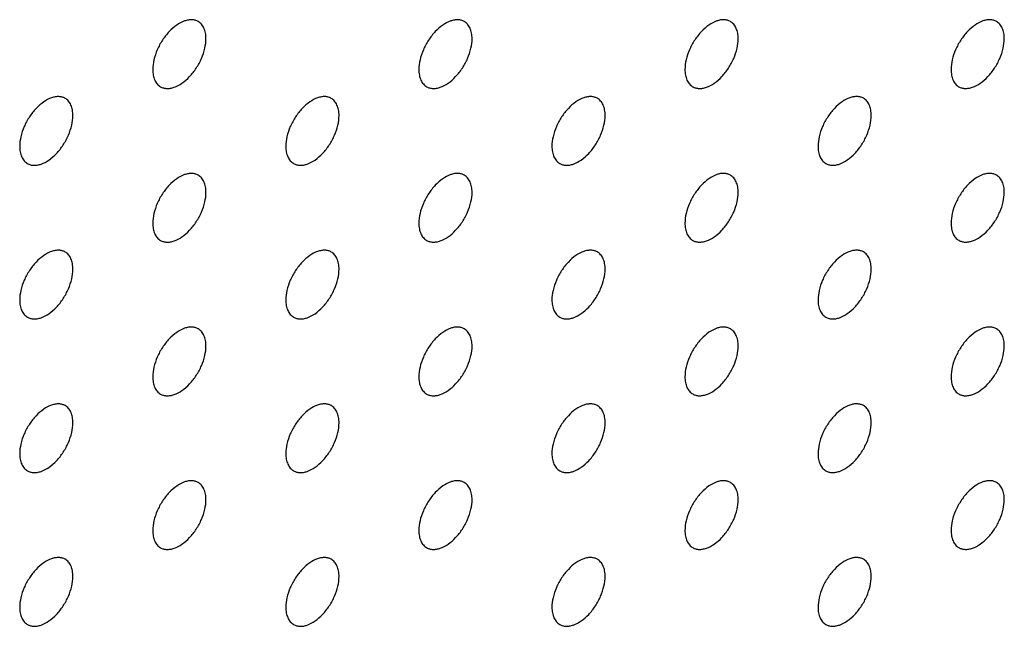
# Model space of a CAD drawing. Header units: inches. Extents: x 0 to 34, y 0 to 22.
# Tile 82 of 176: x 25.229 to 25.752, y 8.494 to 8.817. Entities that reach past the tile are written whole.
import ezdxf

# ---------------------------------------------------------------- set-up
doc = ezdxf.new("R2010")
doc.units = ezdxf.units.IN
doc.header["$LTSCALE"] = 1.87
doc.header["$MEASUREMENT"] = 0
doc.layers.add('02___PRT_ALL_AXES', color=7, linetype='CONTINUOUS')

msp = doc.modelspace()

# ---------------------------------------------------------------- linework, layer by layer
at = {"layer": '02___PRT_ALL_AXES', "color": 7, "linetype": 'CONTINUOUS'}
for points, knots in [([(25.32351, 8.81555), (25.32302, 8.81583), (25.32194, 8.81628), (25.32014, 8.81655), (25.31822, 8.8164), (25.31542, 8.81566), (25.31184, 8.8137), (25.30788, 8.8102), (25.30439, 8.80573), (25.30163, 8.80064), (25.29986, 8.79536), (25.29937, 8.79177), (25.29937, 8.79006)], [0, 0, 0, 0, 0.042842, 0.087441, 0.135298, 0.187275, 0.304489, 0.438213, 0.582466, 0.729664, 0.871609, 1, 1, 1, 1]), ([(25.32766, 8.80639), (25.32766, 8.8074), (25.3275, 8.80932), (25.32672, 8.81197), (25.32541, 8.81413), (25.32417, 8.81517), (25.32351, 8.81555)], [0, 0, 0, 0, 0.288094, 0.548173, 0.782164, 1, 1, 1, 1]), ([(25.46494, 8.81556), (25.46444, 8.81584), (25.46336, 8.81629), (25.46156, 8.81656), (25.45964, 8.81641), (25.45684, 8.81567), (25.45326, 8.81371), (25.44931, 8.81021), (25.44581, 8.80574), (25.44305, 8.80065), (25.44128, 8.79537), (25.44079, 8.79178), (25.44079, 8.79007)], [0, 0, 0, 0, 0.042842, 0.087441, 0.135298, 0.187275, 0.304489, 0.438213, 0.582466, 0.729664, 0.871609, 1, 1, 1, 1]), ([(25.46908, 8.8064), (25.46908, 8.80741), (25.46892, 8.80933), (25.46814, 8.81198), (25.46684, 8.81414), (25.4656, 8.81517), (25.46494, 8.81556)], [0, 0, 0, 0, 0.288094, 0.548173, 0.782164, 1, 1, 1, 1]), ([(25.60636, 8.81556), (25.60586, 8.81585), (25.60478, 8.8163), (25.60298, 8.81656), (25.60106, 8.81642), (25.59826, 8.81567), (25.59468, 8.81372), (25.59073, 8.81022), (25.58723, 8.80575), (25.58447, 8.80066), (25.5827, 8.79538), (25.58221, 8.79178), (25.58221, 8.79008)], [0, 0, 0, 0, 0.042842, 0.087441, 0.135298, 0.187275, 0.304489, 0.438213, 0.582466, 0.729664, 0.871609, 1, 1, 1, 1]), ([(25.6105, 8.80641), (25.6105, 8.80742), (25.61034, 8.80934), (25.60956, 8.81199), (25.60826, 8.81415), (25.60702, 8.81518), (25.60636, 8.81556)], [0, 0, 0, 0, 0.288094, 0.548173, 0.782164, 1, 1, 1, 1]), ([(25.74778, 8.81557), (25.74729, 8.81586), (25.7462, 8.81631), (25.74441, 8.81657), (25.74248, 8.81642), (25.73968, 8.81568), (25.7361, 8.81373), (25.73215, 8.81023), (25.72865, 8.80575), (25.72589, 8.80067), (25.72412, 8.79538), (25.72364, 8.79179), (25.72364, 8.79009)], [0, 0, 0, 0, 0.042842, 0.087441, 0.135298, 0.187275, 0.304489, 0.438213, 0.582466, 0.729664, 0.871609, 1, 1, 1, 1]), ([(25.75192, 8.80642), (25.75192, 8.80742), (25.75176, 8.80935), (25.75098, 8.81199), (25.74968, 8.81415), (25.74844, 8.81519), (25.74778, 8.81557)], [0, 0, 0, 0, 0.288094, 0.548173, 0.782164, 1, 1, 1, 1]), ([(25.30351, 8.78091), (25.30401, 8.78062), (25.30509, 8.78017), (25.30689, 8.77991), (25.30881, 8.78005), (25.31161, 8.7808), (25.31519, 8.78275), (25.31914, 8.78625), (25.32264, 8.79073), (25.3254, 8.79581), (25.32717, 8.80109), (25.32766, 8.80469), (25.32766, 8.80639)], [0, 0, 0, 0, 0.042842, 0.087441, 0.135298, 0.187275, 0.304489, 0.438213, 0.582466, 0.729664, 0.871609, 1, 1, 1, 1]), ([(25.44494, 8.78092), (25.44543, 8.78063), (25.44651, 8.78018), (25.44831, 8.77992), (25.45023, 8.78006), (25.45303, 8.78081), (25.45661, 8.78276), (25.46057, 8.78626), (25.46406, 8.79073), (25.46682, 8.79582), (25.46859, 8.8011), (25.46908, 8.8047), (25.46908, 8.8064)], [0, 0, 0, 0, 0.042842, 0.087441, 0.135298, 0.187275, 0.304489, 0.438213, 0.582466, 0.729664, 0.871609, 1, 1, 1, 1]), ([(25.58636, 8.78092), (25.58685, 8.78064), (25.58794, 8.78019), (25.58973, 8.77992), (25.59166, 8.78007), (25.59446, 8.78081), (25.59804, 8.78277), (25.60199, 8.78627), (25.60548, 8.79074), (25.60824, 8.79583), (25.61001, 8.80111), (25.6105, 8.8047), (25.6105, 8.80641)], [0, 0, 0, 0, 0.042842, 0.087441, 0.135298, 0.187275, 0.304489, 0.438213, 0.582466, 0.729664, 0.871609, 1, 1, 1, 1]), ([(25.72778, 8.78093), (25.72827, 8.78065), (25.72936, 8.7802), (25.73115, 8.77993), (25.73308, 8.78008), (25.73588, 8.78082), (25.73946, 8.78278), (25.74341, 8.78628), (25.7469, 8.79075), (25.74966, 8.79584), (25.75143, 8.80112), (25.75192, 8.80471), (25.75192, 8.80642)], [0, 0, 0, 0, 0.042842, 0.087441, 0.135298, 0.187275, 0.304489, 0.438213, 0.582466, 0.729664, 0.871609, 1, 1, 1, 1]), ([(25.29937, 8.79006), (25.29937, 8.78906), (25.29953, 8.78713), (25.30031, 8.78449), (25.30161, 8.78233), (25.30285, 8.78129), (25.30351, 8.78091)], [0, 0, 0, 0, 0.288094, 0.548173, 0.782164, 1, 1, 1, 1]), ([(25.44079, 8.79007), (25.44079, 8.78906), (25.44095, 8.78714), (25.44173, 8.78449), (25.44304, 8.78233), (25.44428, 8.7813), (25.44494, 8.78092)], [0, 0, 0, 0, 0.288094, 0.548173, 0.782164, 1, 1, 1, 1]), ([(25.58221, 8.79008), (25.58221, 8.78907), (25.58237, 8.78715), (25.58315, 8.7845), (25.58446, 8.78234), (25.5857, 8.7813), (25.58636, 8.78092)], [0, 0, 0, 0, 0.288094, 0.548173, 0.782164, 1, 1, 1, 1]), ([(25.72364, 8.79009), (25.72364, 8.78908), (25.7238, 8.78716), (25.72457, 8.78451), (25.72588, 8.78235), (25.72712, 8.78131), (25.72778, 8.78093)], [0, 0, 0, 0, 0.288094, 0.548173, 0.782164, 1, 1, 1, 1]), ([(25.2528, 8.77472), (25.25231, 8.775), (25.25123, 8.77546), (25.24943, 8.77572), (25.2475, 8.77557), (25.24471, 8.77483), (25.24113, 8.77288), (25.23717, 8.76937), (25.23368, 8.7649), (25.23092, 8.75982), (25.22915, 8.75453), (25.22866, 8.75094), (25.22866, 8.74924)], [0, 0, 0, 0, 0.042842, 0.087441, 0.135298, 0.187275, 0.304489, 0.438213, 0.582466, 0.729664, 0.871609, 1, 1, 1, 1]), ([(25.39423, 8.77473), (25.39373, 8.77501), (25.39265, 8.77546), (25.39085, 8.77573), (25.38893, 8.77558), (25.38613, 8.77484), (25.38255, 8.77288), (25.3786, 8.76938), (25.3751, 8.76491), (25.37234, 8.75982), (25.37057, 8.75454), (25.37008, 8.75095), (25.37008, 8.74924)], [0, 0, 0, 0, 0.042842, 0.087441, 0.135298, 0.187275, 0.304489, 0.438213, 0.582466, 0.729664, 0.871609, 1, 1, 1, 1]), ([(25.53565, 8.77474), (25.53515, 8.77502), (25.53407, 8.77547), (25.53227, 8.77574), (25.53035, 8.77559), (25.52755, 8.77485), (25.52397, 8.77289), (25.52002, 8.76939), (25.51652, 8.76492), (25.51376, 8.75983), (25.51199, 8.75455), (25.5115, 8.75096), (25.5115, 8.74925)], [0, 0, 0, 0, 0.042842, 0.087441, 0.135298, 0.187275, 0.304489, 0.438213, 0.582466, 0.729664, 0.871609, 1, 1, 1, 1]), ([(25.67707, 8.77474), (25.67657, 8.77503), (25.67549, 8.77548), (25.6737, 8.77574), (25.67177, 8.7756), (25.66897, 8.77486), (25.66539, 8.7729), (25.66144, 8.7694), (25.65794, 8.76493), (25.65518, 8.75984), (25.65341, 8.75456), (25.65293, 8.75096), (25.65293, 8.74926)], [0, 0, 0, 0, 0.042842, 0.087441, 0.135298, 0.187275, 0.304489, 0.438213, 0.582466, 0.729664, 0.871609, 1, 1, 1, 1]), ([(25.25695, 8.76557), (25.25695, 8.76657), (25.25679, 8.7685), (25.25601, 8.77114), (25.2547, 8.7733), (25.25346, 8.77434), (25.2528, 8.77472)], [0, 0, 0, 0, 0.288094, 0.548173, 0.782164, 1, 1, 1, 1]), ([(25.39837, 8.76557), (25.39837, 8.76658), (25.39821, 8.7685), (25.39743, 8.77115), (25.39612, 8.77331), (25.39488, 8.77435), (25.39423, 8.77473)], [0, 0, 0, 0, 0.288094, 0.548173, 0.782164, 1, 1, 1, 1]), ([(25.53979, 8.76558), (25.53979, 8.76659), (25.53963, 8.76851), (25.53885, 8.77116), (25.53755, 8.77332), (25.53631, 8.77436), (25.53565, 8.77474)], [0, 0, 0, 0, 0.288094, 0.548173, 0.782164, 1, 1, 1, 1]), ([(25.68121, 8.76559), (25.68121, 8.7666), (25.68105, 8.76852), (25.68027, 8.77117), (25.67897, 8.77333), (25.67773, 8.77436), (25.67707, 8.77474)], [0, 0, 0, 0, 0.288094, 0.548173, 0.782164, 1, 1, 1, 1]), ([(25.2328, 8.74008), (25.2333, 8.7398), (25.23438, 8.73934), (25.23618, 8.73908), (25.2381, 8.73923), (25.2409, 8.73997), (25.24448, 8.74192), (25.24843, 8.74543), (25.25193, 8.7499), (25.25469, 8.75498), (25.25646, 8.76027), (25.25695, 8.76386), (25.25695, 8.76557)], [0, 0, 0, 0, 0.042842, 0.087441, 0.135298, 0.187275, 0.304489, 0.438213, 0.582466, 0.729664, 0.871609, 1, 1, 1, 1]), ([(25.37423, 8.74009), (25.37472, 8.7398), (25.3758, 8.73935), (25.3776, 8.73909), (25.37952, 8.73924), (25.38232, 8.73998), (25.3859, 8.74193), (25.38985, 8.74544), (25.39335, 8.74991), (25.39611, 8.75499), (25.39788, 8.76028), (25.39837, 8.76387), (25.39837, 8.76557)], [0, 0, 0, 0, 0.042842, 0.087441, 0.135298, 0.187275, 0.304489, 0.438213, 0.582466, 0.729664, 0.871609, 1, 1, 1, 1]), ([(25.51565, 8.7401), (25.51614, 8.73981), (25.51722, 8.73936), (25.51902, 8.7391), (25.52095, 8.73924), (25.52374, 8.73999), (25.52733, 8.74194), (25.53128, 8.74544), (25.53477, 8.74991), (25.53753, 8.755), (25.5393, 8.76028), (25.53979, 8.76388), (25.53979, 8.76558)], [0, 0, 0, 0, 0.042842, 0.087441, 0.135298, 0.187275, 0.304489, 0.438213, 0.582466, 0.729664, 0.871609, 1, 1, 1, 1]), ([(25.65707, 8.7401), (25.65756, 8.73982), (25.65865, 8.73937), (25.66044, 8.7391), (25.66237, 8.73925), (25.66517, 8.73999), (25.66875, 8.74195), (25.6727, 8.74545), (25.67619, 8.74992), (25.67895, 8.75501), (25.68072, 8.76029), (25.68121, 8.76388), (25.68121, 8.76559)], [0, 0, 0, 0, 0.042842, 0.087441, 0.135298, 0.187275, 0.304489, 0.438213, 0.582466, 0.729664, 0.871609, 1, 1, 1, 1]), ([(25.22866, 8.74924), (25.22866, 8.74823), (25.22882, 8.7463), (25.2296, 8.74366), (25.2309, 8.7415), (25.23214, 8.74046), (25.2328, 8.74008)], [0, 0, 0, 0, 0.288094, 0.548173, 0.782164, 1, 1, 1, 1]), ([(25.37008, 8.74924), (25.37008, 8.74824), (25.37024, 8.74631), (25.37102, 8.74367), (25.37233, 8.74151), (25.37357, 8.74047), (25.37423, 8.74009)], [0, 0, 0, 0, 0.288094, 0.548173, 0.782164, 1, 1, 1, 1]), ([(25.5115, 8.74925), (25.5115, 8.74824), (25.51166, 8.74632), (25.51244, 8.74367), (25.51375, 8.74151), (25.51499, 8.74048), (25.51565, 8.7401)], [0, 0, 0, 0, 0.288094, 0.548173, 0.782164, 1, 1, 1, 1]), ([(25.65293, 8.74926), (25.65293, 8.74825), (25.65309, 8.74633), (25.65386, 8.74368), (25.65517, 8.74152), (25.65641, 8.74049), (25.65707, 8.7401)], [0, 0, 0, 0, 0.288094, 0.548173, 0.782164, 1, 1, 1, 1]), ([(25.32351, 8.7339), (25.32302, 8.73418), (25.32194, 8.73464), (25.32014, 8.7349), (25.31822, 8.73475), (25.31542, 8.73401), (25.31184, 8.73206), (25.30788, 8.72855), (25.30439, 8.72408), (25.30163, 8.719), (25.29986, 8.71371), (25.29937, 8.71012), (25.29937, 8.70842)], [0, 0, 0, 0, 0.042842, 0.087441, 0.135298, 0.187275, 0.304489, 0.438213, 0.582466, 0.729664, 0.871609, 1, 1, 1, 1]), ([(25.32766, 8.72475), (25.32766, 8.72575), (25.3275, 8.72768), (25.32672, 8.73032), (25.32541, 8.73248), (25.32417, 8.73352), (25.32351, 8.7339)], [0, 0, 0, 0, 0.288094, 0.548173, 0.782164, 1, 1, 1, 1]), ([(25.46494, 8.73391), (25.46444, 8.73419), (25.46336, 8.73465), (25.46156, 8.73491), (25.45964, 8.73476), (25.45684, 8.73402), (25.45326, 8.73207), (25.44931, 8.72856), (25.44581, 8.72409), (25.44305, 8.71901), (25.44128, 8.71372), (25.44079, 8.71013), (25.44079, 8.70842)], [0, 0, 0, 0, 0.042842, 0.087441, 0.135298, 0.187275, 0.304489, 0.438213, 0.582466, 0.729664, 0.871609, 1, 1, 1, 1]), ([(25.46908, 8.72475), (25.46908, 8.72576), (25.46892, 8.72768), (25.46814, 8.73033), (25.46684, 8.73249), (25.4656, 8.73353), (25.46494, 8.73391)], [0, 0, 0, 0, 0.288094, 0.548173, 0.782164, 1, 1, 1, 1]), ([(25.60636, 8.73392), (25.60586, 8.7342), (25.60478, 8.73465), (25.60298, 8.73492), (25.60106, 8.73477), (25.59826, 8.73403), (25.59468, 8.73207), (25.59073, 8.72857), (25.58723, 8.7241), (25.58447, 8.71901), (25.5827, 8.71373), (25.58221, 8.71014), (25.58221, 8.70843)], [0, 0, 0, 0, 0.042842, 0.087441, 0.135298, 0.187275, 0.304489, 0.438213, 0.582466, 0.729664, 0.871609, 1, 1, 1, 1]), ([(25.6105, 8.72476), (25.6105, 8.72577), (25.61034, 8.72769), (25.60956, 8.73034), (25.60826, 8.7325), (25.60702, 8.73354), (25.60636, 8.73392)], [0, 0, 0, 0, 0.288094, 0.548173, 0.782164, 1, 1, 1, 1]), ([(25.74778, 8.73392), (25.74729, 8.73421), (25.7462, 8.73466), (25.74441, 8.73492), (25.74248, 8.73478), (25.73968, 8.73404), (25.7361, 8.73208), (25.73215, 8.72858), (25.72865, 8.72411), (25.72589, 8.71902), (25.72412, 8.71374), (25.72364, 8.71014), (25.72364, 8.70844)], [0, 0, 0, 0, 0.042842, 0.087441, 0.135298, 0.187275, 0.304489, 0.438213, 0.582466, 0.729664, 0.871609, 1, 1, 1, 1]), ([(25.75192, 8.72477), (25.75192, 8.72578), (25.75176, 8.7277), (25.75098, 8.73035), (25.74968, 8.73251), (25.74844, 8.73354), (25.74778, 8.73392)], [0, 0, 0, 0, 0.288094, 0.548173, 0.782164, 1, 1, 1, 1]), ([(25.30351, 8.69926), (25.30401, 8.69898), (25.30509, 8.69852), (25.30689, 8.69826), (25.30881, 8.69841), (25.31161, 8.69915), (25.31519, 8.7011), (25.31914, 8.70461), (25.32264, 8.70908), (25.3254, 8.71416), (25.32717, 8.71945), (25.32766, 8.72304), (25.32766, 8.72475)], [0, 0, 0, 0, 0.042842, 0.087441, 0.135298, 0.187275, 0.304489, 0.438213, 0.582466, 0.729664, 0.871609, 1, 1, 1, 1]), ([(25.44494, 8.69927), (25.44543, 8.69899), (25.44651, 8.69853), (25.44831, 8.69827), (25.45023, 8.69842), (25.45303, 8.69916), (25.45661, 8.70111), (25.46057, 8.70462), (25.46406, 8.70909), (25.46682, 8.71417), (25.46859, 8.71946), (25.46908, 8.72305), (25.46908, 8.72475)], [0, 0, 0, 0, 0.042842, 0.087441, 0.135298, 0.187275, 0.304489, 0.438213, 0.582466, 0.729664, 0.871609, 1, 1, 1, 1]), ([(25.58636, 8.69928), (25.58685, 8.69899), (25.58794, 8.69854), (25.58973, 8.69828), (25.59166, 8.69842), (25.59446, 8.69917), (25.59804, 8.70112), (25.60199, 8.70462), (25.60548, 8.70909), (25.60824, 8.71418), (25.61001, 8.71946), (25.6105, 8.72306), (25.6105, 8.72476)], [0, 0, 0, 0, 0.042842, 0.087441, 0.135298, 0.187275, 0.304489, 0.438213, 0.582466, 0.729664, 0.871609, 1, 1, 1, 1]), ([(25.72778, 8.69929), (25.72827, 8.699), (25.72936, 8.69855), (25.73115, 8.69828), (25.73308, 8.69843), (25.73588, 8.69917), (25.73946, 8.70113), (25.74341, 8.70463), (25.7469, 8.7091), (25.74966, 8.71419), (25.75143, 8.71947), (25.75192, 8.72306), (25.75192, 8.72477)], [0, 0, 0, 0, 0.042842, 0.087441, 0.135298, 0.187275, 0.304489, 0.438213, 0.582466, 0.729664, 0.871609, 1, 1, 1, 1]), ([(25.29937, 8.70842), (25.29937, 8.70741), (25.29953, 8.70549), (25.30031, 8.70284), (25.30161, 8.70068), (25.30285, 8.69964), (25.30351, 8.69926)], [0, 0, 0, 0, 0.288094, 0.548173, 0.782164, 1, 1, 1, 1]), ([(25.44079, 8.70842), (25.44079, 8.70742), (25.44095, 8.70549), (25.44173, 8.70285), (25.44304, 8.70069), (25.44428, 8.69965), (25.44494, 8.69927)], [0, 0, 0, 0, 0.288094, 0.548173, 0.782164, 1, 1, 1, 1]), ([(25.58221, 8.70843), (25.58221, 8.70742), (25.58237, 8.7055), (25.58315, 8.70285), (25.58446, 8.70069), (25.5857, 8.69966), (25.58636, 8.69928)], [0, 0, 0, 0, 0.288094, 0.548173, 0.782164, 1, 1, 1, 1]), ([(25.72364, 8.70844), (25.72364, 8.70743), (25.7238, 8.70551), (25.72457, 8.70286), (25.72588, 8.7007), (25.72712, 8.69967), (25.72778, 8.69929)], [0, 0, 0, 0, 0.288094, 0.548173, 0.782164, 1, 1, 1, 1]), ([(25.2528, 8.69307), (25.25231, 8.69336), (25.25123, 8.69381), (25.24943, 8.69407), (25.2475, 8.69393), (25.24471, 8.69318), (25.24113, 8.69123), (25.23717, 8.68773), (25.23368, 8.68326), (25.23092, 8.67817), (25.22915, 8.67289), (25.22866, 8.66929), (25.22866, 8.66759)], [0, 0, 0, 0, 0.042842, 0.087441, 0.135298, 0.187275, 0.304489, 0.438213, 0.582466, 0.729664, 0.871609, 1, 1, 1, 1]), ([(25.25695, 8.68392), (25.25695, 8.68493), (25.25679, 8.68685), (25.25601, 8.6895), (25.2547, 8.69166), (25.25346, 8.69269), (25.2528, 8.69307)], [0, 0, 0, 0, 0.288094, 0.548173, 0.782164, 1, 1, 1, 1]), ([(25.39423, 8.69308), (25.39373, 8.69337), (25.39265, 8.69382), (25.39085, 8.69408), (25.38893, 8.69393), (25.38613, 8.69319), (25.38255, 8.69124), (25.3786, 8.68773), (25.3751, 8.68326), (25.37234, 8.67818), (25.37057, 8.67289), (25.37008, 8.6693), (25.37008, 8.6676)], [0, 0, 0, 0, 0.042842, 0.087441, 0.135298, 0.187275, 0.304489, 0.438213, 0.582466, 0.729664, 0.871609, 1, 1, 1, 1]), ([(25.39837, 8.68393), (25.39837, 8.68493), (25.39821, 8.68686), (25.39743, 8.6895), (25.39612, 8.69166), (25.39488, 8.6927), (25.39423, 8.69308)], [0, 0, 0, 0, 0.288094, 0.548173, 0.782164, 1, 1, 1, 1]), ([(25.53565, 8.69309), (25.53515, 8.69337), (25.53407, 8.69383), (25.53227, 8.69409), (25.53035, 8.69394), (25.52755, 8.6932), (25.52397, 8.69125), (25.52002, 8.68774), (25.51652, 8.68327), (25.51376, 8.67819), (25.51199, 8.6729), (25.5115, 8.66931), (25.5115, 8.6676)], [0, 0, 0, 0, 0.042842, 0.087441, 0.135298, 0.187275, 0.304489, 0.438213, 0.582466, 0.729664, 0.871609, 1, 1, 1, 1]), ([(25.53979, 8.68393), (25.53979, 8.68494), (25.53963, 8.68687), (25.53885, 8.68951), (25.53755, 8.69167), (25.53631, 8.69271), (25.53565, 8.69309)], [0, 0, 0, 0, 0.288094, 0.548173, 0.782164, 1, 1, 1, 1]), ([(25.67707, 8.6931), (25.67657, 8.69338), (25.67549, 8.69383), (25.6737, 8.6941), (25.67177, 8.69395), (25.66897, 8.69321), (25.66539, 8.69125), (25.66144, 8.68775), (25.65794, 8.68328), (25.65518, 8.67819), (25.65341, 8.67291), (25.65293, 8.66932), (25.65293, 8.66761)], [0, 0, 0, 0, 0.042842, 0.087441, 0.135298, 0.187275, 0.304489, 0.438213, 0.582466, 0.729664, 0.871609, 1, 1, 1, 1]), ([(25.68121, 8.68394), (25.68121, 8.68495), (25.68105, 8.68687), (25.68027, 8.68952), (25.67897, 8.69168), (25.67773, 8.69272), (25.67707, 8.6931)], [0, 0, 0, 0, 0.288094, 0.548173, 0.782164, 1, 1, 1, 1]), ([(25.2328, 8.65843), (25.2333, 8.65815), (25.23438, 8.6577), (25.23618, 8.65743), (25.2381, 8.65758), (25.2409, 8.65832), (25.24448, 8.66028), (25.24843, 8.66378), (25.25193, 8.66825), (25.25469, 8.67334), (25.25646, 8.67862), (25.25695, 8.68221), (25.25695, 8.68392)], [0, 0, 0, 0, 0.042842, 0.087441, 0.135298, 0.187275, 0.304489, 0.438213, 0.582466, 0.729664, 0.871609, 1, 1, 1, 1]), ([(25.37423, 8.65844), (25.37472, 8.65816), (25.3758, 8.65771), (25.3776, 8.65744), (25.37952, 8.65759), (25.38232, 8.65833), (25.3859, 8.66029), (25.38985, 8.66379), (25.39335, 8.66826), (25.39611, 8.67335), (25.39788, 8.67863), (25.39837, 8.68222), (25.39837, 8.68393)], [0, 0, 0, 0, 0.042842, 0.087441, 0.135298, 0.187275, 0.304489, 0.438213, 0.582466, 0.729664, 0.871609, 1, 1, 1, 1]), ([(25.51565, 8.65845), (25.51614, 8.65817), (25.51722, 8.65771), (25.51902, 8.65745), (25.52095, 8.6576), (25.52374, 8.65834), (25.52733, 8.66029), (25.53128, 8.6638), (25.53477, 8.66827), (25.53753, 8.67335), (25.5393, 8.67864), (25.53979, 8.68223), (25.53979, 8.68393)], [0, 0, 0, 0, 0.042842, 0.087441, 0.135298, 0.187275, 0.304489, 0.438213, 0.582466, 0.729664, 0.871609, 1, 1, 1, 1]), ([(25.65707, 8.65846), (25.65756, 8.65817), (25.65865, 8.65772), (25.66044, 8.65746), (25.66237, 8.6576), (25.66517, 8.65835), (25.66875, 8.6603), (25.6727, 8.6638), (25.67619, 8.66828), (25.67895, 8.67336), (25.68072, 8.67864), (25.68121, 8.68224), (25.68121, 8.68394)], [0, 0, 0, 0, 0.042842, 0.087441, 0.135298, 0.187275, 0.304489, 0.438213, 0.582466, 0.729664, 0.871609, 1, 1, 1, 1]), ([(25.22866, 8.66759), (25.22866, 8.66658), (25.22882, 8.66466), (25.2296, 8.66201), (25.2309, 8.65985), (25.23214, 8.65881), (25.2328, 8.65843)], [0, 0, 0, 0, 0.288094, 0.548173, 0.782164, 1, 1, 1, 1]), ([(25.37008, 8.6676), (25.37008, 8.66659), (25.37024, 8.66467), (25.37102, 8.66202), (25.37233, 8.65986), (25.37357, 8.65882), (25.37423, 8.65844)], [0, 0, 0, 0, 0.288094, 0.548173, 0.782164, 1, 1, 1, 1]), ([(25.5115, 8.6676), (25.5115, 8.6666), (25.51166, 8.66467), (25.51244, 8.66203), (25.51375, 8.65987), (25.51499, 8.65883), (25.51565, 8.65845)], [0, 0, 0, 0, 0.288094, 0.548173, 0.782164, 1, 1, 1, 1]), ([(25.65293, 8.66761), (25.65293, 8.6666), (25.65309, 8.66468), (25.65386, 8.66204), (25.65517, 8.65987), (25.65641, 8.65884), (25.65707, 8.65846)], [0, 0, 0, 0, 0.288094, 0.548173, 0.782164, 1, 1, 1, 1]), ([(25.32351, 8.65225), (25.32302, 8.65254), (25.32194, 8.65299), (25.32014, 8.65325), (25.31822, 8.65311), (25.31542, 8.65236), (25.31184, 8.65041), (25.30788, 8.64691), (25.30439, 8.64244), (25.30163, 8.63735), (25.29986, 8.63207), (25.29937, 8.62847), (25.29937, 8.62677)], [0, 0, 0, 0, 0.042842, 0.087441, 0.135298, 0.187275, 0.304489, 0.438213, 0.582466, 0.729664, 0.871609, 1, 1, 1, 1]), ([(25.32766, 8.6431), (25.32766, 8.64411), (25.3275, 8.64603), (25.32672, 8.64868), (25.32541, 8.65084), (25.32417, 8.65187), (25.32351, 8.65225)], [0, 0, 0, 0, 0.288094, 0.548173, 0.782164, 1, 1, 1, 1]), ([(25.46494, 8.65226), (25.46444, 8.65255), (25.46336, 8.653), (25.46156, 8.65326), (25.45964, 8.65312), (25.45684, 8.65237), (25.45326, 8.65042), (25.44931, 8.64692), (25.44581, 8.64244), (25.44305, 8.63736), (25.44128, 8.63208), (25.44079, 8.62848), (25.44079, 8.62678)], [0, 0, 0, 0, 0.042842, 0.087441, 0.135298, 0.187275, 0.304489, 0.438213, 0.582466, 0.729664, 0.871609, 1, 1, 1, 1]), ([(25.46908, 8.64311), (25.46908, 8.64411), (25.46892, 8.64604), (25.46814, 8.64868), (25.46684, 8.65084), (25.4656, 8.65188), (25.46494, 8.65226)], [0, 0, 0, 0, 0.288094, 0.548173, 0.782164, 1, 1, 1, 1]), ([(25.60636, 8.65227), (25.60586, 8.65255), (25.60478, 8.65301), (25.60298, 8.65327), (25.60106, 8.65312), (25.59826, 8.65238), (25.59468, 8.65043), (25.59073, 8.64692), (25.58723, 8.64245), (25.58447, 8.63737), (25.5827, 8.63208), (25.58221, 8.62849), (25.58221, 8.62678)], [0, 0, 0, 0, 0.042842, 0.087441, 0.135298, 0.187275, 0.304489, 0.438213, 0.582466, 0.729664, 0.871609, 1, 1, 1, 1]), ([(25.6105, 8.64312), (25.6105, 8.64412), (25.61034, 8.64605), (25.60956, 8.64869), (25.60826, 8.65085), (25.60702, 8.65189), (25.60636, 8.65227)], [0, 0, 0, 0, 0.288094, 0.548173, 0.782164, 1, 1, 1, 1]), ([(25.74778, 8.65228), (25.74729, 8.65256), (25.7462, 8.65301), (25.74441, 8.65328), (25.74248, 8.65313), (25.73968, 8.65239), (25.7361, 8.65043), (25.73215, 8.64693), (25.72865, 8.64246), (25.72589, 8.63737), (25.72412, 8.63209), (25.72364, 8.6285), (25.72364, 8.62679)], [0, 0, 0, 0, 0.042842, 0.087441, 0.135298, 0.187275, 0.304489, 0.438213, 0.582466, 0.729664, 0.871609, 1, 1, 1, 1]), ([(25.75192, 8.64312), (25.75192, 8.64413), (25.75176, 8.64605), (25.75098, 8.6487), (25.74968, 8.65086), (25.74844, 8.6519), (25.74778, 8.65228)], [0, 0, 0, 0, 0.288094, 0.548173, 0.782164, 1, 1, 1, 1]), ([(25.30351, 8.61761), (25.30401, 8.61733), (25.30509, 8.61688), (25.30689, 8.61661), (25.30881, 8.61676), (25.31161, 8.6175), (25.31519, 8.61946), (25.31914, 8.62296), (25.32264, 8.62743), (25.3254, 8.63252), (25.32717, 8.6378), (25.32766, 8.64139), (25.32766, 8.6431)], [0, 0, 0, 0, 0.042842, 0.087441, 0.135298, 0.187275, 0.304489, 0.438213, 0.582466, 0.729664, 0.871609, 1, 1, 1, 1]), ([(25.44494, 8.61762), (25.44543, 8.61734), (25.44651, 8.61689), (25.44831, 8.61662), (25.45023, 8.61677), (25.45303, 8.61751), (25.45661, 8.61947), (25.46057, 8.62297), (25.46406, 8.62744), (25.46682, 8.63253), (25.46859, 8.63781), (25.46908, 8.6414), (25.46908, 8.64311)], [0, 0, 0, 0, 0.042842, 0.087441, 0.135298, 0.187275, 0.304489, 0.438213, 0.582466, 0.729664, 0.871609, 1, 1, 1, 1]), ([(25.58636, 8.61763), (25.58685, 8.61735), (25.58794, 8.61689), (25.58973, 8.61663), (25.59166, 8.61678), (25.59446, 8.61752), (25.59804, 8.61947), (25.60199, 8.62298), (25.60548, 8.62745), (25.60824, 8.63253), (25.61001, 8.63782), (25.6105, 8.64141), (25.6105, 8.64312)], [0, 0, 0, 0, 0.042842, 0.087441, 0.135298, 0.187275, 0.304489, 0.438213, 0.582466, 0.729664, 0.871609, 1, 1, 1, 1]), ([(25.72778, 8.61764), (25.72827, 8.61735), (25.72936, 8.6169), (25.73115, 8.61664), (25.73308, 8.61678), (25.73588, 8.61753), (25.73946, 8.61948), (25.74341, 8.62298), (25.7469, 8.62746), (25.74966, 8.63254), (25.75143, 8.63782), (25.75192, 8.64142), (25.75192, 8.64312)], [0, 0, 0, 0, 0.042842, 0.087441, 0.135298, 0.187275, 0.304489, 0.438213, 0.582466, 0.729664, 0.871609, 1, 1, 1, 1]), ([(25.29937, 8.62677), (25.29937, 8.62576), (25.29953, 8.62384), (25.30031, 8.62119), (25.30161, 8.61903), (25.30285, 8.618), (25.30351, 8.61761)], [0, 0, 0, 0, 0.288094, 0.548173, 0.782164, 1, 1, 1, 1]), ([(25.44079, 8.62678), (25.44079, 8.62577), (25.44095, 8.62385), (25.44173, 8.6212), (25.44304, 8.61904), (25.44428, 8.618), (25.44494, 8.61762)], [0, 0, 0, 0, 0.288094, 0.548173, 0.782164, 1, 1, 1, 1]), ([(25.58221, 8.62678), (25.58221, 8.62578), (25.58237, 8.62385), (25.58315, 8.62121), (25.58446, 8.61905), (25.5857, 8.61801), (25.58636, 8.61763)], [0, 0, 0, 0, 0.288094, 0.548173, 0.782164, 1, 1, 1, 1]), ([(25.72364, 8.62679), (25.72364, 8.62578), (25.7238, 8.62386), (25.72457, 8.62122), (25.72588, 8.61906), (25.72712, 8.61802), (25.72778, 8.61764)], [0, 0, 0, 0, 0.288094, 0.548173, 0.782164, 1, 1, 1, 1]), ([(25.2528, 8.61143), (25.25231, 8.61171), (25.25123, 8.61216), (25.24943, 8.61243), (25.2475, 8.61228), (25.24471, 8.61154), (25.24113, 8.60958), (25.23717, 8.60608), (25.23368, 8.60161), (25.23092, 8.59652), (25.22915, 8.59124), (25.22866, 8.58765), (25.22866, 8.58594)], [0, 0, 0, 0, 0.042842, 0.087441, 0.135298, 0.187275, 0.304489, 0.438213, 0.582466, 0.729664, 0.871609, 1, 1, 1, 1]), ([(25.25695, 8.60227), (25.25695, 8.60328), (25.25679, 8.6052), (25.25601, 8.60785), (25.2547, 8.61001), (25.25346, 8.61105), (25.2528, 8.61143)], [0, 0, 0, 0, 0.288094, 0.548173, 0.782164, 1, 1, 1, 1]), ([(25.39423, 8.61143), (25.39373, 8.61172), (25.39265, 8.61217), (25.39085, 8.61243), (25.38893, 8.61229), (25.38613, 8.61155), (25.38255, 8.60959), (25.3786, 8.60609), (25.3751, 8.60162), (25.37234, 8.59653), (25.37057, 8.59125), (25.37008, 8.58765), (25.37008, 8.58595)], [0, 0, 0, 0, 0.042842, 0.087441, 0.135298, 0.187275, 0.304489, 0.438213, 0.582466, 0.729664, 0.871609, 1, 1, 1, 1]), ([(25.39837, 8.60228), (25.39837, 8.60329), (25.39821, 8.60521), (25.39743, 8.60786), (25.39612, 8.61002), (25.39488, 8.61105), (25.39423, 8.61143)], [0, 0, 0, 0, 0.288094, 0.548173, 0.782164, 1, 1, 1, 1]), ([(25.53565, 8.61144), (25.53515, 8.61173), (25.53407, 8.61218), (25.53227, 8.61244), (25.53035, 8.6123), (25.52755, 8.61155), (25.52397, 8.6096), (25.52002, 8.6061), (25.51652, 8.60162), (25.51376, 8.59654), (25.51199, 8.59126), (25.5115, 8.58766), (25.5115, 8.58596)], [0, 0, 0, 0, 0.042842, 0.087441, 0.135298, 0.187275, 0.304489, 0.438213, 0.582466, 0.729664, 0.871609, 1, 1, 1, 1]), ([(25.53979, 8.60229), (25.53979, 8.6033), (25.53963, 8.60522), (25.53885, 8.60786), (25.53755, 8.61002), (25.53631, 8.61106), (25.53565, 8.61144)], [0, 0, 0, 0, 0.288094, 0.548173, 0.782164, 1, 1, 1, 1]), ([(25.67707, 8.61145), (25.67657, 8.61173), (25.67549, 8.61219), (25.6737, 8.61245), (25.67177, 8.6123), (25.66897, 8.61156), (25.66539, 8.60961), (25.66144, 8.6061), (25.65794, 8.60163), (25.65518, 8.59655), (25.65341, 8.59126), (25.65293, 8.58767), (25.65293, 8.58596)], [0, 0, 0, 0, 0.042842, 0.087441, 0.135298, 0.187275, 0.304489, 0.438213, 0.582466, 0.729664, 0.871609, 1, 1, 1, 1]), ([(25.68121, 8.6023), (25.68121, 8.6033), (25.68105, 8.60523), (25.68027, 8.60787), (25.67897, 8.61003), (25.67773, 8.61107), (25.67707, 8.61145)], [0, 0, 0, 0, 0.288094, 0.548173, 0.782164, 1, 1, 1, 1]), ([(25.2328, 8.57679), (25.2333, 8.5765), (25.23438, 8.57605), (25.23618, 8.57579), (25.2381, 8.57593), (25.2409, 8.57668), (25.24448, 8.57863), (25.24843, 8.58213), (25.25193, 8.5866), (25.25469, 8.59169), (25.25646, 8.59697), (25.25695, 8.60057), (25.25695, 8.60227)], [0, 0, 0, 0, 0.042842, 0.087441, 0.135298, 0.187275, 0.304489, 0.438213, 0.582466, 0.729664, 0.871609, 1, 1, 1, 1]), ([(25.37423, 8.57679), (25.37472, 8.57651), (25.3758, 8.57606), (25.3776, 8.57579), (25.37952, 8.57594), (25.38232, 8.57668), (25.3859, 8.57864), (25.38985, 8.58214), (25.39335, 8.58661), (25.39611, 8.5917), (25.39788, 8.59698), (25.39837, 8.60057), (25.39837, 8.60228)], [0, 0, 0, 0, 0.042842, 0.087441, 0.135298, 0.187275, 0.304489, 0.438213, 0.582466, 0.729664, 0.871609, 1, 1, 1, 1]), ([(25.51565, 8.5768), (25.51614, 8.57652), (25.51722, 8.57607), (25.51902, 8.5758), (25.52095, 8.57595), (25.52374, 8.57669), (25.52733, 8.57865), (25.53128, 8.58215), (25.53477, 8.58662), (25.53753, 8.59171), (25.5393, 8.59699), (25.53979, 8.60058), (25.53979, 8.60229)], [0, 0, 0, 0, 0.042842, 0.087441, 0.135298, 0.187275, 0.304489, 0.438213, 0.582466, 0.729664, 0.871609, 1, 1, 1, 1]), ([(25.65707, 8.57681), (25.65756, 8.57653), (25.65865, 8.57607), (25.66044, 8.57581), (25.66237, 8.57596), (25.66517, 8.5767), (25.66875, 8.57865), (25.6727, 8.58216), (25.67619, 8.58663), (25.67895, 8.59171), (25.68072, 8.597), (25.68121, 8.60059), (25.68121, 8.6023)], [0, 0, 0, 0, 0.042842, 0.087441, 0.135298, 0.187275, 0.304489, 0.438213, 0.582466, 0.729664, 0.871609, 1, 1, 1, 1]), ([(25.22866, 8.58594), (25.22866, 8.58493), (25.22882, 8.58301), (25.2296, 8.58036), (25.2309, 8.5782), (25.23214, 8.57717), (25.2328, 8.57679)], [0, 0, 0, 0, 0.288094, 0.548173, 0.782164, 1, 1, 1, 1]), ([(25.37008, 8.58595), (25.37008, 8.58494), (25.37024, 8.58302), (25.37102, 8.58037), (25.37233, 8.57821), (25.37357, 8.57718), (25.37423, 8.57679)], [0, 0, 0, 0, 0.288094, 0.548173, 0.782164, 1, 1, 1, 1]), ([(25.5115, 8.58596), (25.5115, 8.58495), (25.51166, 8.58303), (25.51244, 8.58038), (25.51375, 8.57822), (25.51499, 8.57718), (25.51565, 8.5768)], [0, 0, 0, 0, 0.288094, 0.548173, 0.782164, 1, 1, 1, 1]), ([(25.65293, 8.58596), (25.65293, 8.58496), (25.65309, 8.58303), (25.65386, 8.58039), (25.65517, 8.57823), (25.65641, 8.57719), (25.65707, 8.57681)], [0, 0, 0, 0, 0.288094, 0.548173, 0.782164, 1, 1, 1, 1]), ([(25.32351, 8.57061), (25.32302, 8.57089), (25.32194, 8.57134), (25.32014, 8.57161), (25.31822, 8.57146), (25.31542, 8.57072), (25.31184, 8.56876), (25.30788, 8.56526), (25.30439, 8.56079), (25.30163, 8.5557), (25.29986, 8.55042), (25.29937, 8.54683), (25.29937, 8.54512)], [0, 0, 0, 0, 0.042842, 0.087441, 0.135298, 0.187275, 0.304489, 0.438213, 0.582466, 0.729664, 0.871609, 1, 1, 1, 1]), ([(25.46494, 8.57061), (25.46444, 8.5709), (25.46336, 8.57135), (25.46156, 8.57161), (25.45964, 8.57147), (25.45684, 8.57073), (25.45326, 8.56877), (25.44931, 8.56527), (25.44581, 8.5608), (25.44305, 8.55571), (25.44128, 8.55043), (25.44079, 8.54683), (25.44079, 8.54513)], [0, 0, 0, 0, 0.042842, 0.087441, 0.135298, 0.187275, 0.304489, 0.438213, 0.582466, 0.729664, 0.871609, 1, 1, 1, 1]), ([(25.60636, 8.57062), (25.60586, 8.57091), (25.60478, 8.57136), (25.60298, 8.57162), (25.60106, 8.57148), (25.59826, 8.57073), (25.59468, 8.56878), (25.59073, 8.56528), (25.58723, 8.5608), (25.58447, 8.55572), (25.5827, 8.55044), (25.58221, 8.54684), (25.58221, 8.54514)], [0, 0, 0, 0, 0.042842, 0.087441, 0.135298, 0.187275, 0.304489, 0.438213, 0.582466, 0.729664, 0.871609, 1, 1, 1, 1]), ([(25.74778, 8.57063), (25.74729, 8.57091), (25.7462, 8.57137), (25.74441, 8.57163), (25.74248, 8.57148), (25.73968, 8.57074), (25.7361, 8.56879), (25.73215, 8.56528), (25.72865, 8.56081), (25.72589, 8.55573), (25.72412, 8.55044), (25.72364, 8.54685), (25.72364, 8.54515)], [0, 0, 0, 0, 0.042842, 0.087441, 0.135298, 0.187275, 0.304489, 0.438213, 0.582466, 0.729664, 0.871609, 1, 1, 1, 1]), ([(25.32766, 8.56145), (25.32766, 8.56246), (25.3275, 8.56438), (25.32672, 8.56703), (25.32541, 8.56919), (25.32417, 8.57023), (25.32351, 8.57061)], [0, 0, 0, 0, 0.288094, 0.548173, 0.782164, 1, 1, 1, 1]), ([(25.46908, 8.56146), (25.46908, 8.56247), (25.46892, 8.56439), (25.46814, 8.56704), (25.46684, 8.5692), (25.4656, 8.57023), (25.46494, 8.57061)], [0, 0, 0, 0, 0.288094, 0.548173, 0.782164, 1, 1, 1, 1]), ([(25.6105, 8.56147), (25.6105, 8.56248), (25.61034, 8.5644), (25.60956, 8.56704), (25.60826, 8.56921), (25.60702, 8.57024), (25.60636, 8.57062)], [0, 0, 0, 0, 0.288094, 0.548173, 0.782164, 1, 1, 1, 1]), ([(25.75192, 8.56148), (25.75192, 8.56248), (25.75176, 8.56441), (25.75098, 8.56705), (25.74968, 8.56921), (25.74844, 8.57025), (25.74778, 8.57063)], [0, 0, 0, 0, 0.288094, 0.548173, 0.782164, 1, 1, 1, 1]), ([(25.30351, 8.53597), (25.30401, 8.53568), (25.30509, 8.53523), (25.30689, 8.53497), (25.30881, 8.53511), (25.31161, 8.53586), (25.31519, 8.53781), (25.31914, 8.54131), (25.32264, 8.54578), (25.3254, 8.55087), (25.32717, 8.55615), (25.32766, 8.55975), (25.32766, 8.56145)], [0, 0, 0, 0, 0.042842, 0.087441, 0.135298, 0.187275, 0.304489, 0.438213, 0.582466, 0.729664, 0.871609, 1, 1, 1, 1]), ([(25.44494, 8.53598), (25.44543, 8.53569), (25.44651, 8.53524), (25.44831, 8.53497), (25.45023, 8.53512), (25.45303, 8.53586), (25.45661, 8.53782), (25.46057, 8.54132), (25.46406, 8.54579), (25.46682, 8.55088), (25.46859, 8.55616), (25.46908, 8.55975), (25.46908, 8.56146)], [0, 0, 0, 0, 0.042842, 0.087441, 0.135298, 0.187275, 0.304489, 0.438213, 0.582466, 0.729664, 0.871609, 1, 1, 1, 1]), ([(25.58636, 8.53598), (25.58685, 8.5357), (25.58794, 8.53525), (25.58973, 8.53498), (25.59166, 8.53513), (25.59446, 8.53587), (25.59804, 8.53783), (25.60199, 8.54133), (25.60548, 8.5458), (25.60824, 8.55089), (25.61001, 8.55617), (25.6105, 8.55976), (25.6105, 8.56147)], [0, 0, 0, 0, 0.042842, 0.087441, 0.135298, 0.187275, 0.304489, 0.438213, 0.582466, 0.729664, 0.871609, 1, 1, 1, 1]), ([(25.72778, 8.53599), (25.72827, 8.53571), (25.72936, 8.53525), (25.73115, 8.53499), (25.73308, 8.53514), (25.73588, 8.53588), (25.73946, 8.53783), (25.74341, 8.54134), (25.7469, 8.54581), (25.74966, 8.55089), (25.75143, 8.55618), (25.75192, 8.55977), (25.75192, 8.56148)], [0, 0, 0, 0, 0.042842, 0.087441, 0.135298, 0.187275, 0.304489, 0.438213, 0.582466, 0.729664, 0.871609, 1, 1, 1, 1]), ([(25.29937, 8.54512), (25.29937, 8.54411), (25.29953, 8.54219), (25.30031, 8.53955), (25.30161, 8.53738), (25.30285, 8.53635), (25.30351, 8.53597)], [0, 0, 0, 0, 0.288094, 0.548173, 0.782164, 1, 1, 1, 1]), ([(25.44079, 8.54513), (25.44079, 8.54412), (25.44095, 8.5422), (25.44173, 8.53955), (25.44304, 8.53739), (25.44428, 8.53636), (25.44494, 8.53598)], [0, 0, 0, 0, 0.288094, 0.548173, 0.782164, 1, 1, 1, 1]), ([(25.58221, 8.54514), (25.58221, 8.54413), (25.58237, 8.54221), (25.58315, 8.53956), (25.58446, 8.5374), (25.5857, 8.53636), (25.58636, 8.53598)], [0, 0, 0, 0, 0.288094, 0.548173, 0.782164, 1, 1, 1, 1]), ([(25.72364, 8.54515), (25.72364, 8.54414), (25.7238, 8.54221), (25.72457, 8.53957), (25.72588, 8.53741), (25.72712, 8.53637), (25.72778, 8.53599)], [0, 0, 0, 0, 0.288094, 0.548173, 0.782164, 1, 1, 1, 1]), ([(25.2528, 8.52978), (25.25231, 8.53006), (25.25123, 8.53052), (25.24943, 8.53078), (25.2475, 8.53063), (25.24471, 8.52989), (25.24113, 8.52794), (25.23717, 8.52443), (25.23368, 8.51996), (25.23092, 8.51488), (25.22915, 8.50959), (25.22866, 8.506), (25.22866, 8.50429)], [0, 0, 0, 0, 0.042842, 0.087441, 0.135298, 0.187275, 0.304489, 0.438213, 0.582466, 0.729664, 0.871609, 1, 1, 1, 1]), ([(25.25695, 8.52063), (25.25695, 8.52163), (25.25679, 8.52356), (25.25601, 8.5262), (25.2547, 8.52836), (25.25346, 8.5294), (25.2528, 8.52978)], [0, 0, 0, 0, 0.288094, 0.548173, 0.782164, 1, 1, 1, 1]), ([(25.39423, 8.52979), (25.39373, 8.53007), (25.39265, 8.53052), (25.39085, 8.53079), (25.38893, 8.53064), (25.38613, 8.5299), (25.38255, 8.52794), (25.3786, 8.52444), (25.3751, 8.51997), (25.37234, 8.51488), (25.37057, 8.5096), (25.37008, 8.50601), (25.37008, 8.5043)], [0, 0, 0, 0, 0.042842, 0.087441, 0.135298, 0.187275, 0.304489, 0.438213, 0.582466, 0.729664, 0.871609, 1, 1, 1, 1]), ([(25.39837, 8.52063), (25.39837, 8.52164), (25.39821, 8.52356), (25.39743, 8.52621), (25.39612, 8.52837), (25.39488, 8.52941), (25.39423, 8.52979)], [0, 0, 0, 0, 0.288094, 0.548173, 0.782164, 1, 1, 1, 1]), ([(25.53565, 8.52979), (25.53515, 8.53008), (25.53407, 8.53053), (25.53227, 8.5308), (25.53035, 8.53065), (25.52755, 8.52991), (25.52397, 8.52795), (25.52002, 8.52445), (25.51652, 8.51998), (25.51376, 8.51489), (25.51199, 8.50961), (25.5115, 8.50602), (25.5115, 8.50431)], [0, 0, 0, 0, 0.042842, 0.087441, 0.135298, 0.187275, 0.304489, 0.438213, 0.582466, 0.729664, 0.871609, 1, 1, 1, 1]), ([(25.53979, 8.52064), (25.53979, 8.52165), (25.53963, 8.52357), (25.53885, 8.52622), (25.53755, 8.52838), (25.53631, 8.52941), (25.53565, 8.52979)], [0, 0, 0, 0, 0.288094, 0.548173, 0.782164, 1, 1, 1, 1]), ([(25.67707, 8.5298), (25.67657, 8.53009), (25.67549, 8.53054), (25.6737, 8.5308), (25.67177, 8.53066), (25.66897, 8.52991), (25.66539, 8.52796), (25.66144, 8.52446), (25.65794, 8.51999), (25.65518, 8.5149), (25.65341, 8.50962), (25.65293, 8.50602), (25.65293, 8.50432)], [0, 0, 0, 0, 0.042842, 0.087441, 0.135298, 0.187275, 0.304489, 0.438213, 0.582466, 0.729664, 0.871609, 1, 1, 1, 1]), ([(25.68121, 8.52065), (25.68121, 8.52166), (25.68105, 8.52358), (25.68027, 8.52623), (25.67897, 8.52839), (25.67773, 8.52942), (25.67707, 8.5298)], [0, 0, 0, 0, 0.288094, 0.548173, 0.782164, 1, 1, 1, 1]), ([(25.2328, 8.49514), (25.2333, 8.49486), (25.23438, 8.4944), (25.23618, 8.49414), (25.2381, 8.49429), (25.2409, 8.49503), (25.24448, 8.49698), (25.24843, 8.50049), (25.25193, 8.50496), (25.25469, 8.51004), (25.25646, 8.51533), (25.25695, 8.51892), (25.25695, 8.52063)], [0, 0, 0, 0, 0.042842, 0.087441, 0.135298, 0.187275, 0.304489, 0.438213, 0.582466, 0.729664, 0.871609, 1, 1, 1, 1]), ([(25.37423, 8.49515), (25.37472, 8.49486), (25.3758, 8.49441), (25.3776, 8.49415), (25.37952, 8.49429), (25.38232, 8.49504), (25.3859, 8.49699), (25.38985, 8.50049), (25.39335, 8.50497), (25.39611, 8.51005), (25.39788, 8.51533), (25.39837, 8.51893), (25.39837, 8.52063)], [0, 0, 0, 0, 0.042842, 0.087441, 0.135298, 0.187275, 0.304489, 0.438213, 0.582466, 0.729664, 0.871609, 1, 1, 1, 1]), ([(25.51565, 8.49516), (25.51614, 8.49487), (25.51722, 8.49442), (25.51902, 8.49416), (25.52095, 8.4943), (25.52374, 8.49504), (25.52733, 8.497), (25.53128, 8.5005), (25.53477, 8.50497), (25.53753, 8.51006), (25.5393, 8.51534), (25.53979, 8.51894), (25.53979, 8.52064)], [0, 0, 0, 0, 0.042842, 0.087441, 0.135298, 0.187275, 0.304489, 0.438213, 0.582466, 0.729664, 0.871609, 1, 1, 1, 1]), ([(25.65707, 8.49516), (25.65756, 8.49488), (25.65865, 8.49443), (25.66044, 8.49416), (25.66237, 8.49431), (25.66517, 8.49505), (25.66875, 8.49701), (25.6727, 8.50051), (25.67619, 8.50498), (25.67895, 8.51007), (25.68072, 8.51535), (25.68121, 8.51894), (25.68121, 8.52065)], [0, 0, 0, 0, 0.042842, 0.087441, 0.135298, 0.187275, 0.304489, 0.438213, 0.582466, 0.729664, 0.871609, 1, 1, 1, 1]), ([(25.22866, 8.50429), (25.22866, 8.50329), (25.22882, 8.50136), (25.2296, 8.49872), (25.2309, 8.49656), (25.23214, 8.49552), (25.2328, 8.49514)], [0, 0, 0, 0, 0.288094, 0.548173, 0.782164, 1, 1, 1, 1]), ([(25.37008, 8.5043), (25.37008, 8.50329), (25.37024, 8.50137), (25.37102, 8.49873), (25.37233, 8.49657), (25.37357, 8.49553), (25.37423, 8.49515)], [0, 0, 0, 0, 0.288094, 0.548173, 0.782164, 1, 1, 1, 1]), ([(25.5115, 8.50431), (25.5115, 8.5033), (25.51166, 8.50138), (25.51244, 8.49873), (25.51375, 8.49657), (25.51499, 8.49554), (25.51565, 8.49516)], [0, 0, 0, 0, 0.288094, 0.548173, 0.782164, 1, 1, 1, 1]), ([(25.65293, 8.50432), (25.65293, 8.50331), (25.65309, 8.50139), (25.65386, 8.49874), (25.65517, 8.49658), (25.65641, 8.49554), (25.65707, 8.49516)], [0, 0, 0, 0, 0.288094, 0.548173, 0.782164, 1, 1, 1, 1])]:
    msp.add_open_spline(points, degree=3, knots=knots, dxfattribs=at)

doc.saveas('drawing.dxf')
